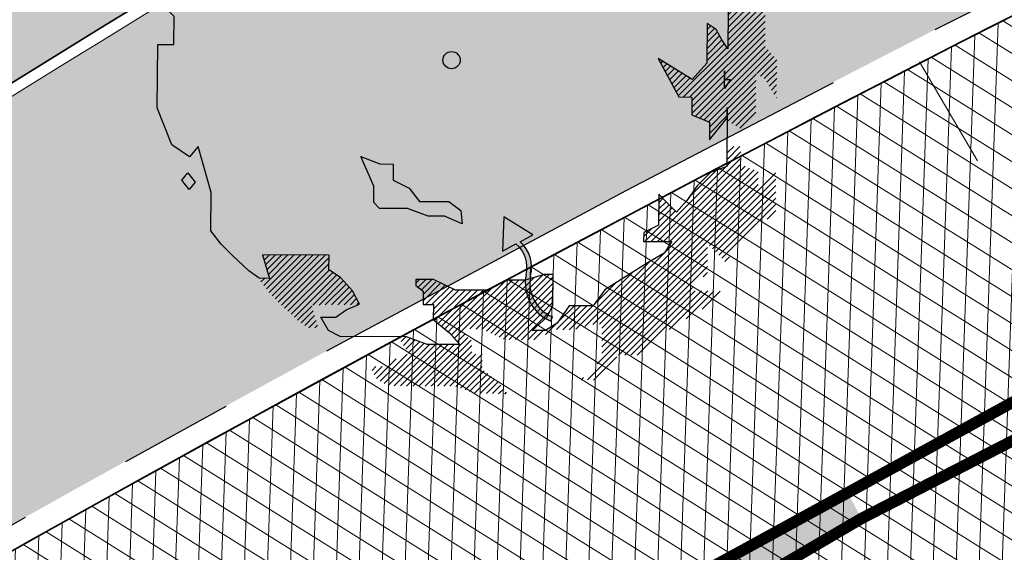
# Model space of a CAD drawing. Header units: metres. Extents: x 195696 to 514079, y 327475 to 328989.
# Tile 50 of 256: x 195920.91 to 195929.5, y 327624.41 to 327629.06. Entities that reach past the tile are written whole.
import ezdxf

# ---------------------------------------------------------------- set-up
doc = ezdxf.new("R2010")
doc.units = ezdxf.units.M
for name, pattern in [('VH-RIJWIELPADBAND', [20, 8, -2, 2, -2, 0, -2, 2, -2]), ('VH-TROTTOIRBAND_180-200', [20, 10, -2, 2, -2, 2, -2]), ('XX-CENTER', [8, 5, -1, 1, -1])]:
    doc.linetypes.add(name, pattern=pattern)
for name, color, linetype, lineweight in [('mk-nw-streep 0.10', 7, 'Continuous', 35), ('N-WE-GR-BOOM-S', 74, 'Continuous', 25), ('N-WE-GR-GRAS-A-250', 62, 'Continuous', 18), ('N-WE-GW-TALUD-G', 6, 'Continuous', 18), ('N-WE-RI-HWA_KOLK_INFILTRATIE-S-50', 150, 'Continuous', 25), ('N-WE-VH-GESLOTENVERHARDING-A-200', 252, 'Continuous', 18), ('N-WE-VH-KANTOPSLUITING_OPSLUITBAND_100X200-G', 5, 'Continuous', 13), ('N-WE-VH-KANTOPSLUITING_RIJWIELPADBAND_40 120_250-G', 1, 'VH-RIJWIELPADBAND', 35), ('N-WE-VH-KANTOPSLUITING_TROTTOIRBAND_180 200_250-G', 6, 'VH-TROTTOIRBAND_180-200', 25), ('N-WE-VH-KANTOPSLUITING_VOORKANTBAND-G', 2, 'Continuous', 35), ('N-WE-VH-KANTVERHARDING-G', 5, 'Continuous', 35), ('N-WE-VH-OPENVERHARDING_BETONSTRAATSTEEN_ROOD-A', 13, 'Continuous', 18), ('N-WE-VH-TEGEL-A', 252, 'Continuous', 18), ('X-XX-AL-T25', 7, 'Continuous', 25), ('X-XX-AL-VERWIJZING_DOORSNEDE-G', 7, 'XX-CENTER', 18)]:
    doc.layers.add(name, color=color, linetype=linetype, lineweight=lineweight)
doc.styles.add('NLCS-ISO-M250-T25', font='NLCS-ISO.ttf', dxfattribs={"height": 0.625})
pattern_1 = [(0, (0, 0), (0.5, 0.5), [0.125, -0.375]), (0, (0.275, 0.3), (0.5, 0.5), [0.125, -0.375]), (90, (0.05, 0.175), (-0.5, 0.5), [0.125, -0.375]), (90, (0.25, 0.35), (-0.5, 0.5), [0.125, -0.375]), (45, (0.1, 0.35), (0, 0.5000000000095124), [0.125, -0.582106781]), (135, (0.275, 0), (-0.5000000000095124, 0), [0.125, -0.582106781]), (26.56505119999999, (0.125, 0.15), (0.5000000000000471, 2.000322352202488e-10), [0.125, -0.9930339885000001]), (26.56505119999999, (0.35, 0.4), (0.5000000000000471, 2.000322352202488e-10), [0.125, -0.9930339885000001]), (63.43494882, (0.35, 0), (2.54993137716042e-11, 0.500000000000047), [0.125, -0.9930339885]), (63.43494882, (0.125, 0.225), (2.54993137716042e-11, 0.500000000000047), [0.125, -0.9930339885]), (63.43494882, (0.3, 0.1), (2.54993137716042e-11, 0.500000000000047), [0.125, -0.9930339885]), (116.5650512, (0, 0.275), (-2.000324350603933e-10, 0.500000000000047), [0.125, -0.9930339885]), (153.43494882, (0.1, 0.07500000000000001), (-0.500000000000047, 2.549949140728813e-11), [0.125, -0.9930339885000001])]

# ---------------------------------------------------------------- blocks, each defined once
blk = doc.blocks.new('Doorsteek water')
h = blk.add_hatch(color=151)
h.dxf.hatch_style = 1
edge = h.paths.add_edge_path()
edge.add_line((-0.02508034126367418, -0.2385575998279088), (0.01767479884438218, -0.2385575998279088))
edge.add_arc((0.2659420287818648, -0.1370488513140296), 0.2682175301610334, 138.617614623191, 202.2381260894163, ccw=False)
edge.add_arc((-0.2111007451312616, 0.2695475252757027), 0.3586553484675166, 320.2615132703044, 399.6419294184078)
edge.add_line((0.06508057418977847, 0.4983652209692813), (0.03427871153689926, 0.4728457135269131))
edge.add_arc((-0.2111007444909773, 0.2695475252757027), 0.3186553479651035, 320.35807061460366, 399.64192949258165, ccw=False)
edge.add_arc((0.2659420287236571, -0.1370488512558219), 0.3082175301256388, 138.7311442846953, 199.2287973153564)
h = blk.add_hatch(color=151)
h.dxf.hatch_style = 1
h.paths.add_polyline_path([(0, -0.4983652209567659), (0.1499999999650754, -0.2385575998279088), (-0.150000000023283, -0.2385575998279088)])
for p, q in [((-0.02508034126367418, -0.2385575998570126), (-0.150000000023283, -0.2385575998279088)), ((-0.150000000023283, -0.2385575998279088), (0, -0.4983652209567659)), ((0, -0.4983652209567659), (0.1499999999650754, -0.2385575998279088)), ((0.1499999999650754, -0.2385575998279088), (0.01767479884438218, -0.2385575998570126))]:
    blk.add_line(p, q)
blk.add_lwpolyline([(0.06508057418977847, 0.4983652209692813), (0.03427871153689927, 0.4728457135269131)])
for centre, radius, start, end in [((-0.2111007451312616, 0.2695475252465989), 0.318655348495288, 320.3580705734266, 39.64192942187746), ((-0.2111007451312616, 0.2695475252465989), 0.358655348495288, 320.3580705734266, 39.64192942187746), ((0.2659420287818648, -0.1370488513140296), 0.3082175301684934, 138.7311443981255, 199.2287973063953), ((0.2659420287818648, -0.1370488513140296), 0.2682175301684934, 138.7311443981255, 202.2381260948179)]:
    blk.add_arc(centre, radius, start, end)
blk = doc.blocks.new('SGR-BOOM_27')
for p, q in [((-0.7884707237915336, 4.875214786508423), (-0.3494760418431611, 5.103446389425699)), ((-0.3494760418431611, 5.103446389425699), (0.9108731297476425, 5.094011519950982)), ((0.9108731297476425, 5.094011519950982), (1.42280476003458, 4.755790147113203)), ((-1.381413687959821, 4.699593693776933), (-1.380072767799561, 4.879643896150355)), ((-1.380072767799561, 4.879643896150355), (-0.7884707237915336, 4.875214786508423)), ((-2.390203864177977, 4.527076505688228), (-2.10610133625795, 4.679289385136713)), ((-2.10610133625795, 4.679289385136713), (-2.108034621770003, 4.4220783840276)), ((-1.125553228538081, 4.517599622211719), (-1.381413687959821, 4.699593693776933)), ((1.42280476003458, 4.755790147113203), (1.164242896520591, 4.577658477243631)), ((1.883493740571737, 4.443665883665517), (1.627809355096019, 4.651357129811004)), ((1.627809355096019, 4.651357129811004), (1.859303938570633, 4.649619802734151)), ((1.859303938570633, 4.649619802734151), (2.090798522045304, 4.647881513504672)), ((2.090798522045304, 4.647881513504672), (2.089252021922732, 4.442120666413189)), ((-2.803863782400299, 4.24721546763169), (-2.390203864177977, 4.527076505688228)), ((-1.12728061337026, 4.286128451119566), (-1.125553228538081, 4.517599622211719)), ((1.164242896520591, 4.577658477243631), (1.265597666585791, 4.371110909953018)), ((-2.108034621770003, 4.4220783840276), (-1.74362537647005, 4.419347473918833)), ((-1.74362537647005, 4.419347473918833), (-1.641712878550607, 4.289976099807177)), ((1.265597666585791, 4.371110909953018), (1.16173713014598, 4.243271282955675)), ((2.089252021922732, 4.442120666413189), (1.883493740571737, 4.443665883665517)), ((-3.088333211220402, 4.043565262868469), (-2.803863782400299, 4.24721546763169)), ((-1.641712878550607, 4.289976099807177), (-1.12728061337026, 4.286128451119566)), ((1.16173713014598, 4.243271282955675), (1.26117368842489, 3.779512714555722)), ((2.784562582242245, 3.973907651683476), (2.555377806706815, 4.284293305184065)), ((2.555377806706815, 4.284293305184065), (2.680173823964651, 4.115278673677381)), ((-3.399106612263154, 3.76293257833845), (-3.088333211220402, 4.043565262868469)), ((0.2858664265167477, 4.069760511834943), (0.4659079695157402, 4.068422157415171)), ((0.413314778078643, 3.914470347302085), (0.2858664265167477, 4.069760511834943)), ((1.749296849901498, 3.698681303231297), (1.752184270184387, 4.0845189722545)), ((1.752184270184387, 4.0845189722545), (2.009390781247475, 4.082601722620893)), ((2.009390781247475, 4.082601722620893), (2.347290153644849, 3.977176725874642)), ((2.347290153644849, 3.977176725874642), (2.784562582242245, 3.973907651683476)), ((2.680173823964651, 4.115278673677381), (2.990526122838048, 3.998087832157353)), ((2.990526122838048, 3.998087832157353), (3.220870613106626, 3.842040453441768)), ((1.26117368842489, 3.779512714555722), (1.413765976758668, 3.546868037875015)), ((3.220870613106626, 3.842040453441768), (2.989376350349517, 3.843763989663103)), ((2.989376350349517, 3.843763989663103), (3.141968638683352, 3.611106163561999)), ((-3.632147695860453, 3.558896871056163), (-3.399106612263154, 3.76293257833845)), ((1.514146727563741, 3.211722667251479), (1.749296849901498, 3.698681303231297)), ((3.141968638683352, 3.611106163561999), (3.13966845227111, 3.302457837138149)), ((-3.891282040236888, 3.303602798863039), (-3.632147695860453, 3.558896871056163)), ((1.413765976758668, 3.546868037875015), (1.514146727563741, 3.211722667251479)), ((-3.661128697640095, 3.121815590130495), (-3.891282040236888, 3.303602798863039)), ((-0.9574327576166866, 2.921530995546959), (-0.9541540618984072, 3.35880470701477)), ((-0.9541540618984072, 3.35880470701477), (-0.7244016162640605, 3.125567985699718)), ((3.13966845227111, 3.302457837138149), (3.474034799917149, 3.299947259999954)), ((3.474034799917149, 3.299947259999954), (3.858136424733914, 3.065564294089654)), ((3.575389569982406, 3.093400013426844), (3.474034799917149, 3.299947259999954)), ((3.474034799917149, 3.299947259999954), (3.575389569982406, 3.093400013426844)), ((-3.403912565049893, 3.119898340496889), (-3.661128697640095, 3.121815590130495)), ((-3.276850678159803, 2.913172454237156), (-3.403912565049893, 3.119898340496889)), ((-0.7244016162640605, 3.125567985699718), (-0.2629541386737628, 2.916344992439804)), ((-1.087000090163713, 2.793884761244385), (-0.9574327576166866, 2.921530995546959)), ((3.858136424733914, 3.065564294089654), (4.215156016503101, 2.651332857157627)), ((-3.484541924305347, 2.657491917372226), (-3.276850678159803, 2.913172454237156)), ((-1.449030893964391, 2.539376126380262), (-1.087000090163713, 2.793884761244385)), ((-0.2629541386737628, 2.916344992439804), (-0.1623726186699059, 2.606903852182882)), ((-4.541256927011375, 2.382431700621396), (-4.359081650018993, 2.664029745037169)), ((-4.359081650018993, 2.664029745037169), (-4.129324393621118, 2.430792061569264)), ((-3.487429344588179, 2.271654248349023), (-3.484541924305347, 2.657491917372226)), ((-0.1623726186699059, 2.606903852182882), (0.06601421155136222, 2.189341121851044)), ((4.215156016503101, 2.651332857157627), (4.520541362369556, 2.211748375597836)), ((-4.129324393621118, 2.430792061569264), (-3.666335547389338, 2.427344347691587)), ((-3.666335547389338, 2.427344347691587), (-3.667480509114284, 2.273013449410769)), ((-1.297622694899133, 2.14809780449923), (-1.449030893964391, 2.539376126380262)), ((-4.749168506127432, 2.096749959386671), (-4.541256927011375, 2.382431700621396)), ((-3.667480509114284, 2.273013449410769), (-3.487429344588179, 2.271654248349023)), ((-1.090665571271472, 2.305180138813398), (-1.092231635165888, 2.095122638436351)), ((-0.3704458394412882, 2.299787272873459), (-1.090665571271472, 2.305180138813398)), ((0.06601421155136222, 2.189341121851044), (-0.3704458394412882, 2.299787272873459)), ((4.423801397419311, 2.350982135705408), (4.439251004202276, 2.366431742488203)), ((4.468427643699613, 2.286751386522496), (4.50685826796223, 2.32518104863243)), ((4.509579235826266, 2.21904502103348), (4.574451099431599, 2.283916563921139)), ((4.526271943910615, 2.126883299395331), (4.642053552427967, 2.24266715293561)), ((-4.880463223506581, 1.737604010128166), (-4.749168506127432, 2.096749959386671)), ((-1.068619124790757, 1.811992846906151), (-1.297622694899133, 2.14809780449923)), ((-1.092231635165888, 2.095122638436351), (-1.068619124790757, 1.811992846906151)), ((4.520541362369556, 2.211748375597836), (4.618979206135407, 1.615088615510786)), ((4.542959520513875, 2.034720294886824), (4.709523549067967, 2.201279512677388)), ((4.559662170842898, 1.942564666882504), (4.759899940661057, 2.142807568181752)), ((4.57635455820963, 1.850401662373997), (4.810295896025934, 2.084343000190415)), ((4.593042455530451, 1.758239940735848), (4.860682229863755, 2.025878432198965)), ((4.609734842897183, 1.666069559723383), (4.911073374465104, 1.967406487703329)), ((4.618612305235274, 1.566092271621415), (4.961464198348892, 1.908941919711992)), ((-4.985664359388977, 1.429728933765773), (-4.880463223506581, 1.737604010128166)), ((-0.968047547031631, 1.502566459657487), (-1.068619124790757, 1.811992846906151)), ((2.948601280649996, 1.833366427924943), (3.358997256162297, 1.675973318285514)), ((3.077224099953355, 1.832421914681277), (2.948601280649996, 1.833366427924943)), ((3.177986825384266, 1.548719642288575), (3.077224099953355, 1.832421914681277)), ((4.616145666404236, 1.237057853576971), (5.107308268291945, 1.728223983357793)), ((4.616967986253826, 1.34673813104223), (5.062241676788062, 1.792012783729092)), ((4.617785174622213, 1.45641231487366), (5.011850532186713, 1.850477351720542)), ((3.382599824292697, 1.392837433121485), (3.177986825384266, 1.548719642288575)), ((3.358997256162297, 1.675973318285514), (3.563238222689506, 1.46864769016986)), ((4.618979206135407, 1.615088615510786), (4.615128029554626, 1.100672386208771)), ((4.615328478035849, 1.127383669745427), (5.151929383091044, 1.663993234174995)), ((4.65356346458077, 1.056768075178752), (5.196555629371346, 1.599763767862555)), ((-5.091247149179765, 1.070402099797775), (-4.985664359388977, 1.429728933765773)), ((3.563238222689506, 1.46864769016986), (3.380691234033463, 1.135639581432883)), ((3.380691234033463, 1.135639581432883), (3.382599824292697, 1.392837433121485)), ((4.704380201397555, 0.9987303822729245), (5.241181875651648, 1.535533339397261)), ((4.755197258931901, 0.9406939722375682), (5.285808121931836, 1.471302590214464)), ((4.806018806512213, 0.8826553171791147), (5.330424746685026, 1.407066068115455)), ((4.817729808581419, 0.6766548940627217), (5.388151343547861, 1.247078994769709)), ((4.818551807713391, 0.7863412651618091), (5.372726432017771, 1.340510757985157)), ((-4.963980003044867, 0.8893743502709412), (-5.091247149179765, 1.070402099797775)), ((4.615128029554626, 1.100672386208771), (4.819163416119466, 0.8676412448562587)), ((4.816085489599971, 0.4572994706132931), (5.41897711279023, 1.060194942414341)), ((4.816912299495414, 0.566988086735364), (5.403561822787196, 1.153634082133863)), ((-4.836331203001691, 0.7598095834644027), (-4.963980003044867, 0.8893743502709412)), ((4.819163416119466, 0.8676412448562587), (4.814152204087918, 0.1988745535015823)), ((4.814441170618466, 0.2379536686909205), (5.449812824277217, 0.8733179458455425)), ((4.815267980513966, 0.3476326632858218), (5.43439753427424, 0.9667631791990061)), ((-4.83998674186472, 0.2711136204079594), (-4.836331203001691, 0.7598095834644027)), ((4.041143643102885, -0.6442030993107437), (5.465223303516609, 0.7798791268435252)), ((4.149197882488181, -0.6450106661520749), (5.469368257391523, 0.6751722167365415)), ((4.189987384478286, -0.7130682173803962), (5.46855587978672, 0.5654980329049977)), ((4.457318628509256, 0.6388310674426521), (4.452146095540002, -0.05564017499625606)), ((4.45571856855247, 0.4234980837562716), (4.58473266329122, 0.5525173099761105)), ((4.456530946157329, 0.5331722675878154), (4.51983674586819, 0.5964780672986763)), ((4.610899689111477, 0.5347922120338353), (4.457318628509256, 0.6388310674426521)), ((4.712425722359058, 0.3539726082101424), (4.610899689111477, 0.5347922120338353)), ((4.188337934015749, -0.9324361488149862), (5.466911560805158, 0.346142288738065)), ((4.189160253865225, -0.8227472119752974), (5.467728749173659, 0.4558164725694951)), ((4.453261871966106, 0.09447841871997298), (4.712557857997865, 0.3537792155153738)), ((4.454083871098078, 0.2041574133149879), (4.673402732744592, 0.4234785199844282)), ((4.454901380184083, 0.3138238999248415), (4.634262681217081, 0.4931903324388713)), ((4.814152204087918, 0.1988745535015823), (4.712425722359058, 0.3539726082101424)), ((-5.131199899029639, -0.8328113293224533), (-5.122943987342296, 0.2732229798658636)), ((-5.122943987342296, 0.2732229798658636), (-4.83998674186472, 0.2711136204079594)), ((3.949962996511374, -0.6265270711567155), (4.798785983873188, 0.2222959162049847)), ((4.249524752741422, -0.9800989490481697), (5.466280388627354, 0.2366566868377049)), ((4.3258917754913, -1.012583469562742), (5.517101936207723, 0.1786193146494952)), ((4.452444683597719, -0.01519576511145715), (4.755671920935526, 0.2880388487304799)), ((3.603885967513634, 0.02787403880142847), (3.958991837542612, -0.6435889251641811)), ((4.192801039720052, -0.3366644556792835), (3.603885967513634, 0.02787403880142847)), ((3.611074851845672, 0.01428170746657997), (3.616717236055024, 0.01992184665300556)), ((4.402259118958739, -1.04507568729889), (5.567909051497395, 0.1205742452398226)), ((5.321953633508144, -0.2342333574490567), (5.61872578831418, 0.06253911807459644)), ((5.386844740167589, -0.2782011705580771), (5.669542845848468, 0.00450174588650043)), ((3.648727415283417, -0.05692240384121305), (3.683957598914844, -0.02169222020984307)), ((3.686384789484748, -0.1281194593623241), (3.751193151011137, -0.06331622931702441)), ((3.72404248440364, -0.1993210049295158), (3.818428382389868, -0.1049302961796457)), ((3.761690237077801, -0.2705254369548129), (3.885663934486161, -0.1465543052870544)), ((4.452146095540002, -0.05564017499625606), (4.192801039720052, -0.3366644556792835)), ((5.45174097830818, -0.3221619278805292), (5.669322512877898, -0.1045730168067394)), ((3.799347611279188, -0.3417199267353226), (3.952903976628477, -0.1881683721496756)), ((3.837000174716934, -0.4129240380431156), (4.020139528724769, -0.2297846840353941)), ((3.874657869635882, -0.4841259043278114), (4.087374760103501, -0.2714061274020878)), ((3.912310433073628, -0.5553226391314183), (4.154610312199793, -0.3130227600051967)), ((4.478626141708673, -1.077560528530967), (5.308123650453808, -0.2480678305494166)), ((4.757531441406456, -0.4952249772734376), (4.758681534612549, -0.3408927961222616)), ((4.861568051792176, -0.3416660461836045), (4.757531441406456, -0.4952249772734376)), ((4.759831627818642, -0.186563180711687), (4.758681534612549, -0.3408927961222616)), ((4.758681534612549, -0.3408927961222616), (4.759831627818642, -0.186563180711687)), ((4.758681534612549, -0.3408927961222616), (4.861568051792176, -0.3416660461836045)), ((5.494903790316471, -0.3878532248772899), (5.668495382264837, -0.2142593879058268)), ((5.534044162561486, -0.4575672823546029), (5.667678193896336, -0.3239261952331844)), ((4.805436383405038, -0.9684639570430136), (5.306484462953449, -0.4674161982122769)), ((4.806253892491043, -0.8587923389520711), (5.307301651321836, -0.3577420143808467)), ((5.574187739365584, -0.5262807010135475), (5.666856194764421, -0.4336148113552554)), ((3.958991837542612, -0.6435889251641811), (4.190501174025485, -0.6453140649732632)), ((4.190501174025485, -0.6453140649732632), (4.188171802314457, -0.9539880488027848)), ((4.820499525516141, -1.062247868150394), (5.305662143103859, -0.5770900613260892)), ((5.617296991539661, -0.5920210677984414), (5.666038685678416, -0.543281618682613)), ((5.660420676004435, -0.6577540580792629), (5.665211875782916, -0.652960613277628)), ((-4.878804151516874, -1.477755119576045), (-5.131199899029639, -0.8328113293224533)), ((4.806469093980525, -0.8299973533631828), (4.798756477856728, -1.858847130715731)), ((4.805113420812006, -1.010031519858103), (4.806469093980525, -0.8299973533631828)), ((4.887739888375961, -1.103871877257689), (5.304844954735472, -0.686764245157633)), ((4.954970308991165, -1.145493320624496), (5.304027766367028, -0.7964432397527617)), ((4.188171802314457, -0.9539880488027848), (4.495876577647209, -1.084898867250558)), ((4.493571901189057, -1.393553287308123), (4.805113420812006, -1.010031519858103)), ((4.494423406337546, -1.279479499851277), (4.805426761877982, -0.9684713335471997)), ((4.495240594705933, -1.169805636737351), (4.806253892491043, -0.8587923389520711)), ((5.022205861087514, -1.187114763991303), (5.303210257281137, -0.9061100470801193)), ((4.495876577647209, -1.084898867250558), (4.493571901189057, -1.393553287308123)), ((-4.571691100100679, -1.6858479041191), (-4.878804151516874, -1.477755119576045)), ((-4.416006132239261, -1.5069564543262), (-4.571691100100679, -1.6858479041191)), ((-4.19050640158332, -2.310330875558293), (-4.416006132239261, -1.5069564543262)), ((4.802764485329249, -1.733119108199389), (5.026874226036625, -1.509011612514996)), ((4.806351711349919, -1.620680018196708), (4.918825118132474, -1.508206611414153)), ((4.809938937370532, -1.508233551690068), (4.810775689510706, -1.507399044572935)), ((-1.355897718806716, -2.202925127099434), (-1.583506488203, -1.682481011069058)), ((-1.583506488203, -1.682481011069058), (-1.250079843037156, -1.813597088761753)), ((3.587653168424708, -3.165946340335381), (5.039930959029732, -1.713668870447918)), ((4.799177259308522, -1.845565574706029), (5.040752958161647, -1.603989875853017)), ((-1.250079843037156, -1.813597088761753), (-1.01860001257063, -1.815336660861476)), ((-1.01860001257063, -1.815336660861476), (-1.020718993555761, -2.098264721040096)), ((2.465136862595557, -4.615023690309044), (5.195753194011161, -1.884407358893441)), ((3.479608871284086, -3.165131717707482), (4.778799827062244, -1.865945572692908)), ((3.695697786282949, -3.166753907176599), (5.043018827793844, -1.819432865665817)), ((3.803747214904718, -3.167558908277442), (5.119381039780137, -1.851924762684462)), ((4.798756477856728, -1.858847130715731), (4.515050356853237, -1.959612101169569)), ((-4.70336779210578, -2.096436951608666), (-4.599522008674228, -1.968597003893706)), ((-4.599522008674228, -1.968597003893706), (-4.472093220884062, -2.128170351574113)), ((2.579274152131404, -4.609745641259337), (5.272115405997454, -1.916906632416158)), ((2.618776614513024, -5.005660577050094), (5.655375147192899, -1.96906685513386)), ((2.621242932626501, -4.676630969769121), (5.346833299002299, -1.951038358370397)), ((4.133028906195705, -2.402857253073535), (4.60999430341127, -1.925891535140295)), ((4.515050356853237, -1.959612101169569), (4.281804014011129, -2.193656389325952)), ((-4.575953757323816, -2.256010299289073), (-4.70336779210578, -2.096436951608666)), ((-4.472093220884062, -2.128170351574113), (-4.575953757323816, -2.256010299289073)), ((-1.358011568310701, -2.485882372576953), (-1.355897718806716, -2.202925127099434)), ((-1.020718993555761, -2.098264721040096), (-0.7387601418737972, -2.233278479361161)), ((2.619593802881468, -4.895986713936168), (5.345184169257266, -2.170398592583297)), ((2.620415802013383, -4.786312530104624), (5.346011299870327, -2.060712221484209)), ((4.281804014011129, -2.193656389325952), (4.099834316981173, -2.449536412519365)), ((4.494442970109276, -3.238853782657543), (5.654553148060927, -2.07874103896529)), ((4.54846014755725, -3.293690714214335), (5.653730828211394, -2.188422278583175)), ((-4.195507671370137, -2.979097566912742), (-4.19050640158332, -2.310330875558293)), ((-0.7387601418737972, -2.233278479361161), (-0.5604459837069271, -2.466116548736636)), ((3.611882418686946, -2.34299916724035), (3.607844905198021, -2.8831603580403)), ((3.611603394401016, -2.380008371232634), (3.630106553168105, -2.361504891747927)), ((3.739521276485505, -2.472556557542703), (3.611882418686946, -2.34299916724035)), ((4.602477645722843, -3.348527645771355), (5.652908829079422, -2.298094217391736)), ((-1.255888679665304, -2.58953476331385), (-1.358011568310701, -2.485882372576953)), ((-0.5604459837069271, -2.466116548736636), (-0.04600890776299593, -2.469965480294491)), ((-0.04600890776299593, -2.469965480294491), (0.1585992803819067, -2.62583903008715)), ((3.609146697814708, -2.709030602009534), (3.79216834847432, -2.526008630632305)), ((3.609963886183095, -2.599356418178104), (3.73814636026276, -2.471171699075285)), ((3.610786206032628, -2.48968223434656), (3.684124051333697, -2.416342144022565)), ((3.918231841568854, -2.653958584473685), (3.739521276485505, -2.472556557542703)), ((4.099834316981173, -2.449536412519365), (3.918231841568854, -2.653958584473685)), ((4.656499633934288, -3.403357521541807), (5.65208682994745, -2.407775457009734)), ((4.710521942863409, -3.458194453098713), (5.651264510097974, -2.517449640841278)), ((-0.7671779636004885, -2.593190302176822), (-1.255888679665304, -2.58953476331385)), ((-0.4080445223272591, -2.724499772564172), (-0.7671779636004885, -2.593190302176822)), ((-0.1251068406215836, -2.726608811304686), (-0.4080445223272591, -2.724499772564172)), ((0.1825934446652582, -2.857531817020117), (-0.1251068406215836, -2.726608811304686)), ((0.1585992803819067, -2.62583903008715), (0.1825934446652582, -2.857531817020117)), ((3.371559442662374, -3.164326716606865), (3.900212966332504, -2.63566806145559)), ((3.608324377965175, -2.818704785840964), (3.846195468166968, -2.580838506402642)), ((5.5026946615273, -2.774873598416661), (5.650442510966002, -2.627130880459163)), ((3.607844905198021, -2.8831603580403), (3.349669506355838, -3.009835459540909)), ((-4.017198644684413, -3.211947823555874), (-4.195507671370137, -2.979097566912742)), ((3.349669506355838, -3.009835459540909), (3.348504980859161, -3.164152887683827)), ((3.349150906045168, -3.077880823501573), (3.48223683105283, -2.944792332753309)), ((-3.812952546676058, -3.41925966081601), (-4.017198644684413, -3.211947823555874)), ((3.348504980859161, -3.164152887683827), (3.837215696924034, -3.167808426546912)), ((3.837215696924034, -3.167808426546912), (3.707075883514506, -3.372624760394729)), ((-3.531947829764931, -3.678582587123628), (-3.812952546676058, -3.41925966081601)), ((-2.136579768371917, -3.40608073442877), (-3.298344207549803, -3.397384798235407)), ((-3.298344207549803, -3.397384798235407), (-3.172814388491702, -3.809884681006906)), ((-3.294992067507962, -3.408417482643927), (-3.284064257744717, -3.397494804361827)), ((-3.275431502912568, -3.933139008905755), (-2.743827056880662, -3.401534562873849)), ((-3.269593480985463, -3.491878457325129), (-3.176014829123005, -3.398302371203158)), ((-3.244189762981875, -3.575336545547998), (-3.067970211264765, -3.399107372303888)), ((-3.228221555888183, -3.994783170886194), (-2.63578757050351, -3.402349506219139)), ((-3.218795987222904, -3.658794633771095), (-2.959925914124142, -3.399921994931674)), ((-3.19340221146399, -3.742253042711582), (-2.851876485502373, -3.400729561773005)), ((-3.181011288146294, -4.056432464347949), (-2.527738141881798, -3.403156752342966)), ((-3.129127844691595, -4.113400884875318), (-2.41968871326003, -3.403964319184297)), ((-3.075110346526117, -4.168237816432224), (-2.311639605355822, -3.404769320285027)), ((-3.021088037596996, -4.223074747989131), (-2.203599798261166, -3.405584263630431)), ((-2.13850792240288, -3.663284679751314), (-2.136579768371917, -3.40608073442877)), ((2.5382691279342, -5.30387435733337), (4.461556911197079, -3.380596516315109)), ((2.617959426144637, -5.115334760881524), (4.462374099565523, -3.270915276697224)), ((3.707075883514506, -3.372624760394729), (3.397070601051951, -3.550363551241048)), ((-2.967070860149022, -4.277912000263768), (-2.136893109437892, -3.44773168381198)), ((-2.910699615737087, -4.330397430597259), (-2.137715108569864, -3.557405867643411)), ((2.320736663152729, -4.650569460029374), (3.453021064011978, -3.518285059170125)), ((2.367648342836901, -5.583362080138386), (4.460734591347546, -3.490270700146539)), ((3.397070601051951, -3.550363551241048), (2.673395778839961, -4.007969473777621)), ((2.909739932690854, -5.150122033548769), (4.45991259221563, -3.599952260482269)), ((4.764539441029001, -3.513029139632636), (4.84392120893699, -3.433647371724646)), ((-3.352855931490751, -3.808531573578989), (-3.531947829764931, -3.678582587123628)), ((-2.854088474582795, -4.382640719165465), (-2.136202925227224, -3.664752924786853)), ((-2.797482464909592, -4.43488432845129), (-2.069647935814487, -3.707052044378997)), ((-2.740871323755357, -4.487127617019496), (-2.003087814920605, -3.749344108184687)), ((-1.933694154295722, -3.793441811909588), (-2.13850792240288, -3.663284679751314)), ((0.6092558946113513, -4.729226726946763), (1.586760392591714, -3.751722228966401)), ((0.6830196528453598, -4.764319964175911), (1.703853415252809, -3.743481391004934)), ((1.616465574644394, -3.742820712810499), (1.281301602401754, -3.843216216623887)), ((1.770785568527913, -3.743985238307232), (1.616465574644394, -3.742820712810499)), ((1.766743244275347, -4.284124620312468), (1.770785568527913, -3.743985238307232)), ((2.165345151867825, -4.697109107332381), (3.165918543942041, -3.696528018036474)), ((4.386070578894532, -3.782648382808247), (4.459085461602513, -3.70963125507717)), ((-3.172814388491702, -3.809884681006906), (-3.352855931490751, -3.808531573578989)), ((-3.3226417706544, -3.871494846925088), (-3.260383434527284, -3.809236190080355)), ((-2.421166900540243, -4.276284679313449), (-1.936532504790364, -3.791648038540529)), ((-2.311076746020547, -4.275048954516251), (-1.885045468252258, -3.849017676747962)), ((-2.200991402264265, -4.273815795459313), (-1.834223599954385, -3.90704799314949)), ((-1.729658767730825, -4.026472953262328), (-1.933694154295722, -3.793441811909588)), ((-0.6220927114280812, -3.828968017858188), (-0.6228560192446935, -3.931854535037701)), ((-0.6228560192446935, -3.931854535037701), (-0.4950163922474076, -4.035714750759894)), ((-0.622572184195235, -3.892797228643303), (-0.5592176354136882, -3.829445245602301)), ((-0.3134283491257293, -3.831285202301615), (-0.6220927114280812, -3.828968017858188)), ((-0.5841954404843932, -3.963277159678), (-0.4511733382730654, -3.830257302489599)), ((-0.5241295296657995, -4.012065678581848), (-0.3494564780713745, -3.837394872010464)), ((-0.4962643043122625, -4.201914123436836), (-0.196198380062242, -3.901845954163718)), ((-0.4954423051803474, -4.092235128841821), (-0.2728248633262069, -3.869618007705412)), ((-0.4530280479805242, -4.267532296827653), (-0.1195670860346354, -3.934068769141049)), ((0.07104979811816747, -4.014231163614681), (-0.3134283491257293, -3.831285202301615)), ((-0.003981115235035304, -4.798182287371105), (0.9346668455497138, -3.859534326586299)), ((0.04640489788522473, -4.856652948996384), (1.061488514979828, -3.841569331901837)), ((0.3184638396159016, -4.693446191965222), (1.169533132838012, -3.84238170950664)), ((0.4265033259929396, -4.694260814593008), (1.277577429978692, -3.843189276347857)), ((0.5345431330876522, -4.695080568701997), (1.431349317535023, -3.79826925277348)), ((0.9726423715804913, -3.840899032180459), (0.6112087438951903, -4.018251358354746)), ((0.7567786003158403, -4.799410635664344), (1.770467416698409, -3.785724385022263)), ((0.8305420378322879, -4.834501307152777), (1.769650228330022, -3.895398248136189)), ((1.281301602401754, -3.843216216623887), (0.9726423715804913, -3.840899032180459)), ((2.469169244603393, -4.284430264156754), (2.869841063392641, -3.883756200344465)), ((-2.090906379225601, -4.272587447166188), (-1.783411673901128, -3.965090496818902)), ((-1.980811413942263, -4.271346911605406), (-1.732590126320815, -4.023127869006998)), ((-1.870726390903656, -4.27011856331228), (-1.69343981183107, -4.092834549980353)), ((-1.602778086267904, -4.258946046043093), (-1.729658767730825, -4.026472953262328)), ((-0.4950163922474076, -4.035714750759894), (-0.4967537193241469, -4.267201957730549)), ((-0.3449834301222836, -4.268344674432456), (-0.04294060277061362, -3.966299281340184)), ((-0.3181361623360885, -4.459208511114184), (0.1264229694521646, -4.014644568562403)), ((-0.3173093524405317, -4.349529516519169), (0.03369582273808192, -3.998519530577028)), ((-0.2952580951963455, -4.545184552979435), (0.2344772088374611, -4.015452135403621)), ((-0.2357986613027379, -4.594579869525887), (0.3425263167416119, -4.016259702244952)), ((-0.1763443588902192, -4.643975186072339), (0.4505757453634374, -4.017059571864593)), ((-0.1168804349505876, -4.693370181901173), (0.5586251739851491, -4.017864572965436)), ((-0.05742100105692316, -4.742765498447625), (0.7209364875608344, -3.964415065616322)), ((0.6112087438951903, -4.018251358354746), (0.07104979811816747, -4.014231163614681)), ((0.9043009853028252, -4.869599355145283), (1.768827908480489, -4.005072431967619)), ((1.004114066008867, -4.878640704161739), (1.768005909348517, -4.114746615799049)), ((2.673395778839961, -4.007969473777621), (2.465513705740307, -4.289373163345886)), ((3.01777973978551, -5.150934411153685), (4.199921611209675, -3.968795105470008)), ((3.125828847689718, -5.151741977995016), (4.249240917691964, -4.028335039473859)), ((3.233868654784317, -5.15255692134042), (4.357280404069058, -4.029142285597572)), ((3.793989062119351, -4.701288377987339), (4.465325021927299, -4.029957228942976)), ((4.090080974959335, -4.514053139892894), (4.573374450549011, -4.030762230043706)), ((4.367068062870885, -4.345920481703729), (4.681428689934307, -4.031562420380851)), ((-1.835040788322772, -4.360073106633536), (-1.602778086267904, -4.258946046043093)), ((-1.760636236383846, -4.268882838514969), (-1.655004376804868, -4.163250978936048)), ((-1.650546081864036, -4.267649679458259), (-1.616568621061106, -4.233674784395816)), ((-0.4967537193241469, -4.267201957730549), (-0.3167025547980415, -4.268552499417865)), ((-0.3167025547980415, -4.268552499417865), (-0.318635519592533, -4.525756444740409)), ((1.112163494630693, -4.879448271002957), (1.767183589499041, -4.224425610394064)), ((1.662320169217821, -4.489134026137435), (1.766743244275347, -4.284124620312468)), ((1.831120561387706, -4.704765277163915), (2.248142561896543, -4.28774584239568)), ((2.049680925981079, -4.286250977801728), (1.841593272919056, -4.593373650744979)), ((1.858271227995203, -4.568757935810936), (2.14009826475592, -4.286933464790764)), ((1.939169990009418, -4.705570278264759), (2.356182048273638, -4.288553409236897)), ((2.047224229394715, -4.70637046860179), (2.464226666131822, -4.289368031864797)), ((2.465513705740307, -4.289373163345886), (2.049680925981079, -4.286250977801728)), ((-2.684255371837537, -4.539370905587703), (-2.437727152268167, -4.292842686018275)), ((-2.621546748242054, -4.585518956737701), (-2.412333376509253, -4.37630109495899)), ((-2.558466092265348, -4.631292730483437), (-2.386939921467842, -4.459761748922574)), ((-2.016061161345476, -4.487340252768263), (-1.835040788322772, -4.360073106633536)), ((1.220207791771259, -4.880255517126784), (1.715251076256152, -4.385212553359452)), ((-2.490751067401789, -4.672432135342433), (-2.361541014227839, -4.543227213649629)), ((-2.382706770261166, -4.673239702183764), (-2.336152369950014, -4.626685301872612)), ((-2.277554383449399, -4.485375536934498), (-2.016061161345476, -4.487340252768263)), ((-2.146401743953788, -4.717875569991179), (-2.277554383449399, -4.485375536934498)), ((-0.318635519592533, -4.525756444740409), (-0.03742041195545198, -4.759374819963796)), ((1.403361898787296, -4.718695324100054), (1.662320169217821, -4.489134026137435)), ((1.841593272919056, -4.593373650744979), (1.634876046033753, -4.720447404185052)), ((1.636446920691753, -4.790582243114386), (1.820990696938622, -4.606043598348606)), ((-1.94139201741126, -4.822301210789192), (-2.146401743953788, -4.717875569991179)), ((-0.03742041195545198, -4.759374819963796), (0.1410797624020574, -4.966493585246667)), ((0.0967960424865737, -4.915118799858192), (0.2282033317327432, -4.783714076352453)), ((1.328252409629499, -4.881067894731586), (1.489961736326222, -4.719358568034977)), ((1.634876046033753, -4.720447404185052), (1.403361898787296, -4.718695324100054)), ((1.436297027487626, -4.88188283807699), (1.598001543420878, -4.720178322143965)), ((-0.7839293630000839, -4.830948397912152), (-1.94139201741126, -4.822301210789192)), ((-1.175254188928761, -5.642887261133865), (-0.475925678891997, -4.943561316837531)), ((-1.103139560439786, -5.679627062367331), (-0.3860567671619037, -4.962549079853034)), ((-1.001427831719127, -5.686772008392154), (-0.2780124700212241, -4.963361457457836)), ((-0.9220460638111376, -4.845404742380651), (-0.9066795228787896, -4.83003820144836)), ((-0.8933784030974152, -5.687586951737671), (-0.1699678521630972, -4.964169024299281)), ((-0.8806398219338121, -4.912855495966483), (-0.798625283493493, -4.830845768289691)), ((-0.8392387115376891, -4.980308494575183), (-0.7150642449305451, -4.856129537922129)), ((-0.7978376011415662, -5.047766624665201), (-0.6353498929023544, -4.885276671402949)), ((-0.7853337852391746, -5.688394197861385), (-0.06192323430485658, -4.964983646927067)), ((-0.4247859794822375, -4.962257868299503), (-0.7839293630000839, -4.830948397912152)), ((-0.7564313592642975, -5.115210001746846), (-0.5556403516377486, -4.914421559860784)), ((-0.6772846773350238, -5.689199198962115), (0.04612587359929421, -4.965788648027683)), ((-0.5692400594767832, -5.690006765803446), (0.2816236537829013, -4.839143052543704)), ((-0.4611906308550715, -5.690814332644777), (0.341689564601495, -4.887931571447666)), ((0.1410797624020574, -4.966493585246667), (-0.4247859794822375, -4.962257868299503)), ((-1.247368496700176, -5.606147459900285), (-0.7733148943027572, -5.132093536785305)), ((-0.3531412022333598, -5.691621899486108), (0.355323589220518, -4.983156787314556)), ((-0.2450920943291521, -5.692426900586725), (0.3545015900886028, -5.092828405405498)), ((-0.1370474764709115, -5.693234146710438), (0.4246585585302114, -5.131535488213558)), ((-0.02900317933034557, -5.694049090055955), (0.5327076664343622, -5.132340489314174)), ((-1.308526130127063, -5.558450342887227), (-0.966153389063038, -5.216082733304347)), ((0.07590449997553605, -5.698000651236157), (0.5334469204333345, -5.240448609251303)), ((2.475687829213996, -5.584167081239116), (2.881395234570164, -5.178461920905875)), ((-1.426318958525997, -5.349682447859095), (-1.425839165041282, -5.349200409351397)), ((-1.387051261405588, -5.41927174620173), (-1.317784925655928, -5.350000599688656)), ((-1.347788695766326, -5.488861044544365), (-1.209730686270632, -5.350800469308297)), ((0.1556092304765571, -5.727145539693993), (0.5326345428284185, -5.350122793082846)), ((0.2353235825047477, -5.756285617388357), (0.5704141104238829, -5.421195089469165)), ((0.3150382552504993, -5.785425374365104), (0.6298735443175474, -5.470590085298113)), ((0.3985992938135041, -5.810723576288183), (0.6893278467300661, -5.519992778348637)), ((0.5039765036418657, -5.814198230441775), (0.7487917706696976, -5.569380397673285)), ((0.6093588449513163, -5.817675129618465), (0.8082512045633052, -5.618775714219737)), ((2.259598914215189, -5.582554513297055), (2.301073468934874, -5.541077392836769)), ((0.7147360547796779, -5.821149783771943), (0.8594495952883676, -5.676433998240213)), ((0.8201183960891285, -5.824627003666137), (0.9098455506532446, -5.734899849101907)), ((0.9254907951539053, -5.828103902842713), (0.9602366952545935, -5.793363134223))]:
    blk.add_line(p, q)
blk.add_circle((0, 0), 0.15)

msp = doc.modelspace()

# ---------------------------------------------------------------- hatches: boundary and pattern name
at = {"layer": 'mk-nw-streep 0.10', "lineweight": 0}
h = msp.add_hatch(color=256, dxfattribs=at)
h.dxf.hatch_style = 1
h.paths.add_polyline_path([(195916.4793512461, 327616.2724198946, -0.06861879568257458), (195928.2516248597, 327624.7068488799), (195928.1168093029, 327624.962879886, 0.02233221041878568), (195909.082262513, 327613.8274483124, -0.08539049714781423), (195909.3941052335, 327613.9606241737), (195910.5171844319, 327614.2274355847, -0.7123933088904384), (195911.5309395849, 327612.6320111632), (195910.8206145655, 327611.7389840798, -0.06938002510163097), (195910.6204826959, 327611.5486462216, 0.04010528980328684)])
at = {"layer": 'N-WE-GR-GRAS-A-250', "lineweight": 0}
h = msp.add_hatch(dxfattribs=at)
h.set_pattern_fill('AGR-GRAS_02-SO', color=256, scale=0.05, pattern_type=2)
h.set_pattern_definition(pattern_1)
edge = h.paths.add_edge_path(flags=17)
edge.add_arc((195894.559118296, 327628.0008672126), 2.00000000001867, 141.4672806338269, 205.6254233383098)
edge.add_line((195892.7558368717, 327627.1358954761), (195893.6442734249, 327625.2836949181))
edge.add_line((195893.6442734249, 327625.2836949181), (195903.1995377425, 327629.2377206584))
edge.add_line((195903.1995377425, 327629.2377206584), (195901.9728150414, 327631.3262218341))
edge.add_line((195901.9728150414, 327631.3262218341), (195892.9946132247, 327629.2467901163))
edge = h.paths.add_edge_path()
edge.add_arc((195894.559118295, 327628.0008672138), 1.999999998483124, 114.1582394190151, 205.6254233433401)
edge.add_line((195892.7558368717, 327627.1358954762), (195893.6442734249, 327625.283694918))
edge.add_line((195893.6442734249, 327625.283694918), (195888.7015997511, 327623.1984623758))
edge.add_line((195888.7015997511, 327623.1984623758), (195889.2842258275, 327621.9323330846))
edge.add_line((195889.2842258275, 327621.9323330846), (195891.6600081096, 327616.7851886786))
edge.add_arc((195897.7335764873, 327603.552450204), 14.56000001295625, 109.5185303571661, 114.65419813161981, ccw=False)
edge.add_arc((195898.4012773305, 327603.225723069), 15.10000000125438, 98.33438612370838, 111.4926544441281, ccw=False)
edge.add_line((195896.2125317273, 327618.1662515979), (195896.9700282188, 327618.3502061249))
edge.add_arc((195895.0962950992, 327626.0659513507), 7.940000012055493, 283.6497829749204, 306.4932178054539)
edge.add_line((195899.8184324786, 327619.6827688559), (195901.0766474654, 327620.613568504))
edge.add_arc((196065.2309153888, 327394.0238279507), 279.802670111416, 123.9376761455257, 125.92167150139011, ccw=False)
edge.add_arc((196052.4705127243, 327415.9658439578), 254.4799999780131, 116.04817992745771, 124.3121944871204, ccw=False)
edge.add_arc((196065.230915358, 327394.0238282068), 279.8026698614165, 114.4387036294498, 116.42269830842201, ccw=False)
edge.add_line((195949.4710925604, 327648.7574095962), (195977.2456928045, 327661.0463759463))
edge.add_line((195977.2456928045, 327661.0463759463), (195976.1714002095, 327663.921825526))
edge.add_line((195976.1714002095, 327663.921825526), (195975.1513113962, 327666.3509349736))
edge.add_line((195975.1513113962, 327666.3509349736), (195928.3581608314, 327645.3531347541))
edge.add_line((195928.3581608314, 327645.3531347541), (195893.7406020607, 327629.8257045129))
h = msp.add_hatch(dxfattribs=at)
h.set_pattern_fill('AGR-GRAS_02-SO', color=256, scale=0.05, pattern_type=2)
h.set_pattern_definition(pattern_1)
edge = h.paths.add_edge_path()
edge.add_arc((196043.198166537, 327406.4101503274), 250.2000000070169, 119.0445295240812, 125.0100958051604)
edge.add_arc((196048.5765314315, 327398.7319291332), 259.5745341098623, 125.0100958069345, 125.4128280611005)
edge.add_line((195898.1625222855, 327610.2846757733), (195897.9779617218, 327610.5432479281))
edge.add_arc((195896.3602316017, 327616.1046272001), 5.791890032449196, 232.0050728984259, 286.2190000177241, ccw=False)
edge.add_arc((195892.9791202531, 327611.7771308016), 0.3001568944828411, 121.9578263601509, 232.1130221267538, ccw=False)
edge.add_arc((195864.8525568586, 327667.5920542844), 62.20236465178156, 296.7195791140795, 297.6407080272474)
edge.add_arc((195887.4424593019, 327609.3265491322), 7.019852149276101, 26.77204193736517, 27.58824522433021)
edge.add_arc((195897.7378259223, 327603.5379229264), 9.915119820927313, 103.65383488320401, 114.25858670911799, ccw=False)
edge.add_line((195895.397309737, 327613.1728378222), (195898.0697254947, 327613.8218216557))
edge.add_arc((195895.0962951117, 327626.0659513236), 12.59999998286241, 283.6497829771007, 306.4932178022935)
edge.add_line((195902.5898632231, 327615.9364677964), (195903.8480782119, 327616.867267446))
edge.add_arc((196052.470512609, 327415.965843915), 249.8999999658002, 120.18018763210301, 126.4932178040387, ccw=False)
edge.add_arc((196052.470512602, 327415.9658439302), 249.8999999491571, 113.8671573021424, 120.1801876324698, ccw=False)
edge.add_line((195951.3566099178, 327644.4959046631), (195978.0309411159, 327656.2980532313))
edge.add_line((195978.0309411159, 327656.2980532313), (195978.0714028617, 327656.2066046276))
edge.add_line((195978.0714028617, 327656.2066046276), (195978.9858888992, 327656.6112220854))
edge.add_line((195978.9858888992, 327656.6112220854), (195980.4815068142, 327653.2309386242))
edge.add_line((195980.4815068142, 327653.2309386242), (195980.204127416, 327653.1082111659))
edge.add_line((195980.204127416, 327653.1082111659), (195980.3317623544, 327652.8280505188))
edge.add_line((195980.3317623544, 327652.8280505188), (195938.8944765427, 327633.8321814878))
edge.add_arc((196043.19817787, 327406.4101268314), 250.2000260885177, 114.637844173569, 119.0445291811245)
h = msp.add_hatch(dxfattribs=at)
h.set_pattern_fill('AGR-GRAS_02-SO', color=256, scale=0.05, pattern_type=2)
h.set_pattern_definition(pattern_1)
edge = h.paths.add_edge_path()
edge.add_line((195903.9956943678, 327603.2060220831), (195904.183198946, 327602.9449699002))
edge.add_arc((195908.906000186, 327599.578198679), 5.800000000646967, 144.5158446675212, 197.0040277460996)
edge.add_arc((195903.6464528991, 327597.9697998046), 0.3000195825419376, 197.0059274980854, 304.7222992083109)
edge.add_line((195903.8173438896, 327597.7232069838), (195904.6297932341, 327598.3062387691))
edge.add_line((195904.6297932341, 327598.3062387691), (195904.6880964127, 327598.2249938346))
edge.add_arc((195874.6411075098, 327639.2375554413), 50.84143734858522, 306.2275834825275, 317.1015318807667)
edge.add_arc((195926.866324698, 327592.0628251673), 19.55377332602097, 122.68359516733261, 140.0077437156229, ccw=False)
edge.add_arc((196178.5579974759, 327200.510303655), 485.0235024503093, 120.53702746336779, 122.73109156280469, ccw=False)
edge.add_arc((196102.5093254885, 327329.4247478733), 335.3494083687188, 114.9861992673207, 120.5370274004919, ccw=False)
edge.add_line((195960.857752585, 327633.3886562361), (195976.960680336, 327641.2572951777))
edge.add_line((195976.960680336, 327641.2572951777), (195975.8979426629, 327643.4321551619))
edge.add_line((195975.8979426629, 327643.4321551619), (195941.6875728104, 327627.7421393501))
edge.add_arc((196043.197863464, 327406.4100114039), 243.499999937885, 114.6377677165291, 117.7694669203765)
edge.add_arc((195952.9500934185, 327577.8014638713), 49.79999999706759, 117.7694669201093, 133.4711233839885)
edge.add_arc((195884.151202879, 327650.3735842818), 50.20000000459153, 302.8422075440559, 313.47112338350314, ccw=False)
edge.add_arc((196024.1603589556, 327433.4729748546), 207.9635879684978, 122.8422077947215, 124.478979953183)
edge.add_arc((196113.5382223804, 327305.295721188), 364.223308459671, 124.6544697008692, 125.1215785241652)
at = {"layer": 'N-WE-VH-GESLOTENVERHARDING-A-200', "lineweight": 0}
h = msp.add_hatch(dxfattribs=at)
h.set_pattern_fill('AVH-GESLOTEN-SOD', color=256, scale=0.1, angle=28, pattern_type=2)
h.set_pattern_definition([(87.99999999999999, (0, 0), (-0.1998781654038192, 0.006979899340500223), []), (148, (0, 0), (-0.1059838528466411, -0.1696096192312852), [])])
edge = h.paths.add_edge_path()
edge.add_arc((196043.1978634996, 327406.4100113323), 243.7000000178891, 114.6377677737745, 117.7694669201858)
edge.add_arc((195952.9500934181, 327577.8014638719), 49.99999999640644, 117.769466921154, 133.471123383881)
edge.add_arc((195884.1512031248, 327650.3735845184), 50.00000000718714, 306.4912656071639, 313.4711229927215, ccw=False)
edge.add_line((195913.8862149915, 327610.1762080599), (195909.2428863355, 327617.4930319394))
edge.add_arc((196043.1953181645, 327406.4153922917), 249.9940478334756, 114.63775157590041, 122.39970749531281, ccw=False)
edge.add_line((195938.9778525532, 327633.6503891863), (196015.1880523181, 327668.6029268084))
edge.add_arc((195990.1752496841, 327723.1406174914), 60.00000000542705, 294.6377677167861, 307.6954955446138)
edge.add_line((196026.8631397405, 327675.6643210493), (196030.3420670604, 327668.7281570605))
edge.add_line((196030.3420670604, 327668.7281570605), (196027.0168718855, 327667.1070542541))
edge.add_line((196027.0168718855, 327667.1070542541), (196016.1131317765, 327662.0962125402))
edge.add_line((196016.1131317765, 327662.0962125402), (195941.6041967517, 327627.9239316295))
at = {"layer": 'N-WE-VH-OPENVERHARDING_BETONSTRAATSTEEN_ROOD-A', "lineweight": 0}
h = msp.add_hatch(dxfattribs=at)
h.set_pattern_fill('AVH-BSS_KEIFORMAAT_KEPER', color=256, scale=2, angle=26.56885433, pattern_type=2)
h.set_pattern_definition([(26.56885433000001, (195915.4831970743, 327624.8546070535), (0.09389615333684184, 0.2817507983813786), [0.63, -0.21]), (296.56885433, (195915.2953424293, 327625.2302540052), (0.09389615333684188, 0.2817507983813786), [0.63, -0.21])])
h.paths.add_polyline_path([(195983.8047951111, 327658.9620656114), (195982.7932514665, 327661.2482807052), (195978.0763189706, 327659.1612578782), (195950.3046045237, 327646.8735683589, 0.0551473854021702), (195902.301786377, 327618.9574783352), (195901.6726788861, 327618.4920785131), (195903.1594979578, 327616.4822603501), (195903.7886054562, 327616.9476601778, -0.05514738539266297), (195951.3161481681, 327644.587353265), (195979.0878626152, 327656.8750427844)])
h = msp.add_hatch(dxfattribs=at)
h.set_pattern_fill('AVH-BSS_KEIFORMAAT_KEPER', color=256, scale=2, angle=28.07844222, pattern_type=2)
h.set_pattern_definition([(28.07844222, (195918.8939923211, 327606.9957725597), (0.08644105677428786, 0.2841266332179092), [0.6299999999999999, -0.21]), (298.07844222, (195918.6963067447, 327607.3663402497), (0.08644105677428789, 0.2841266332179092), [0.63, -0.21])])
edge = h.paths.add_edge_path()
edge.add_line((195985.685783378, 327642.6269786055), (195984.6570284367, 327644.9067882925))
edge.add_line((195984.6570284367, 327644.9067882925), (195960.9, 327633.298))
edge.add_arc((196102.5055242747, 327329.431624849), 335.2415523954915, 114.9861068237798, 120.5382059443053)
edge.add_arc((196088.3640664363, 327350.1086381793), 310.2516950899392, 120.2291231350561, 123.4130898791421)
edge.add_line((195917.5173136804, 327609.0825777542), (195918.8939923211, 327606.9957725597))
edge.add_arc((196088.3640664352, 327350.1086381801), 307.7516950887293, 120.2278679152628, 123.4130898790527, ccw=False)
edge.add_arc((196102.5055242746, 327329.4316248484), 332.7415523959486, 114.98214642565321, 120.53936724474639, ccw=False)
edge.add_line((195961.9768437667, 327631.0416887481), (195985.685783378, 327642.6269786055))
at = {"layer": 'N-WE-VH-TEGEL-A', "lineweight": 0}
h = msp.add_hatch(dxfattribs=at)
h.set_pattern_fill('AVH-TEGEL_300X300_HALFST', color=256, angle=28.1124465, pattern_type=2)
h.set_pattern_definition([(28.1124465, (195900.9246258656, 327618.1874641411), (0.1939268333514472, 0.2736647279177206), [0.3, -0.3]), (118.1124465, (195900.9246258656, 327618.1874641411), (-0.264607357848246, -0.1413610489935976), [])])
edge = h.paths.add_edge_path()
edge.add_line((195931.2642428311, 327639.6588848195), (195916.0749299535, 327630.7349790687))
edge.add_arc((196052.4705126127, 327415.9658439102), 254.4199999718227, 122.4188137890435, 126.4932178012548)
edge.add_line((195901.1599093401, 327620.5010186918), (195899.9016943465, 327619.5702190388))
edge.add_line((195899.9016943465, 327619.5702190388), (195900.9722040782, 327618.1231499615))
edge.add_line((195900.9722040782, 327618.1231499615), (195902.1828408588, 327619.1182637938))
edge.add_arc((195796.015921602, 327894.0889229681), 294.7546066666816, 291.1117103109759, 291.1705718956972)
edge.add_arc((196052.4705126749, 327415.965843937), 252.619999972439, 113.8671573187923, 126.42698933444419, ccw=False)
edge.add_line((195950.2560504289, 327646.9833066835), (195977.9180265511, 327659.2224421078))
edge.add_line((195977.9180265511, 327659.2224421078), (195977.1897151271, 327660.8685169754))
edge.add_line((195977.1897151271, 327660.8685169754), (195949.5277390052, 327648.6293815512))
edge.add_arc((196052.4705126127, 327415.9658439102), 254.4199999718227, 113.8671573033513, 118.4506921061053)

# ---------------------------------------------------------------- linework, layer by layer
at = {"layer": 'mk-nw-streep 0.10', "const_width": 0.1, "flags": 128}
for points in [[(195909.082262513, 327613.8274483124, -0.03600946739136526), (195940.228795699, 327630.9236436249), (195981.0585252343, 327649.6495184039)], [(195910.6204826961, 327611.5486462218, 0.04010528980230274), (195916.4793512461, 327616.2724198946, -0.06861879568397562), (195928.25162486, 327624.7068488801, -0.01366546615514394), (195940.3491150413, 327630.6605007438), (195981.1791475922, 327649.3865144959)]]:
    msp.add_lwpolyline(points, format="xyb", dxfattribs=at)
at = {"layer": 'N-WE-VH-KANTOPSLUITING_RIJWIELPADBAND_40 120_250-G', "flags": 128}
msp.add_lwpolyline([(195977.1330686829, 327660.9965450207), (195977.9180265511, 327659.2224421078), (195950.2560504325, 327646.9833066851, 0.0551473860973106), (195902.2304185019, 327619.053949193), (195900.9884458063, 327618.1351652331, -0.1255262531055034), (195896.4203449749, 327616.2724631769, 0.1166975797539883), (195890.7867330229, 327614.0888275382), (195887.5651578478, 327621.1438454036)], format="xyb", dxfattribs=at)
at = {"layer": 'N-WE-VH-KANTOPSLUITING_TROTTOIRBAND_180 200_250-G', "ltscale": 0.5, "flags": 128}
msp.add_lwpolyline([(195898.1625222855, 327610.2846757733, -0.001757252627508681), (195899.6532307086, 327611.3367015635, -0.04528874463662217), (195938.8947795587, 327633.832320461), (195980.3285802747, 327652.8352424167)], format="xyb", dxfattribs=at)
at = {"layer": 'N-WE-VH-KANTOPSLUITING_VOORKANTBAND-G', "flags": 128}
for points in [[(195977.2428070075, 327661.0450991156), (195978.0763189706, 327659.1612578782), (195950.3046045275, 327646.8735683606, 0.05514738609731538), (195902.3017858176, 327618.9574779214), (195901.0598131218, 327618.0386939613, -0.125526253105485), (195896.4367852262, 327616.153594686, 0.1194867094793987), (195890.7372641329, 327613.9082676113), (195887.456, 327621.094)], [(195884.6972281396, 327631.7407348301), (195887.2331336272, 327626.041972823), (195889.1571131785, 327621.8736613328), (195891.5917254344, 327616.5990614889), (195892.0123889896, 327616.7970939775, -0.0744647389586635), (195896.2684093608, 327618.0733112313, 0.1241957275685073), (195899.8887009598, 327619.5606068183), (195901.159908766, 327620.5010182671, -0.05514738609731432), (195949.5277390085, 327648.6293815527), (195977.1897151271, 327660.8685169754)], [(195977.9904793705, 327656.3895018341), (195951.316148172, 327644.5873532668, 0.05514738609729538), (195903.7886048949, 327616.9476597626), (195902.6115991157, 327616.076936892, -0.1000046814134), (195897.9479649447, 327613.8951591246), (195895.3737110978, 327613.2700134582, 0.04650292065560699), (195893.6184655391, 327612.6664977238, 0.04650292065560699)], [(195898.2784797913, 327610.1222484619, -0.001386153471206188), (195899.767974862, 327611.1728913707, -0.04528874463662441), (195938.9781555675, 327633.6505281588), (195980.4095110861, 327652.6523286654)]]:
    msp.add_lwpolyline(points, format="xyb", dxfattribs=at)
at = {"layer": 'N-WE-VH-KANTVERHARDING-G'}
msp.add_lwpolyline([(195938.9778525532, 327633.6503891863, 0.09134975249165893), (195864.8374146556, 327581.5886352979)], format="xyb", dxfattribs=at)

# ---------------------------------------------------------------- next in the draw order: texts
at = {"layer": 'X-XX-AL-T25', "ltscale": 5, "insert": (195918.334879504, 327636.2753413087), "char_height": 0.625, "attachment_point": 5, "rotation": 24.839305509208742, "style": 'NLCS-ISO-M250-T25', "bg_fill": 2}
msp.add_mtext_dynamic_manual_height_columns('wadibodem peil 85.80+ ', width=66.4609839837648, gutter_width=12.5, heights=[0], dxfattribs=at)

# ---------------------------------------------------------------- next in the draw order: linework, layer by layer
at = {"layer": 'N-WE-GW-TALUD-G', "flags": 128}
for points in [[(195975.2043032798, 327660.6024305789), (195949.3011532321, 327649.1414937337, 0.05736065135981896), (195899.0237673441, 327619.6049775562, -0.4736240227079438), (195896.0168876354, 327620.3373007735), (195892.7558368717, 327627.1358954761, -0.421733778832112), (195893.7406020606, 327629.8257045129), (195973.1002768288, 327665.4218544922, -0.4241303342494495), (195975.7702024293, 327664.3535113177), (195976.2464777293, 327663.1878967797, -0.4058443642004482)], [(195973.5102127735, 327662.0398952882, 1.000000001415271), (195973.0033041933, 327663.18557205, 0.008579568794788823), (195972.9750591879, 327663.1737128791), (195901.9728150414, 327631.3262218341), (195903.1995377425, 327629.2377206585), (195896.9506223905, 327624.9797620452, 0.3706814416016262), (195896.6120778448, 327623.7208848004), (195897.2932982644, 327622.3006856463, 0.4721766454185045), (195898.7929526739, 327621.9316856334, -0.05617398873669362), (195948.4919183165, 327650.9704658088)]]:
    msp.add_lwpolyline(points, format="xyb", close=True, dxfattribs=at)
at = {"layer": 'N-WE-VH-KANTOPSLUITING_OPSLUITBAND_100X200-G', "flags": 128}
for points in [[(195884.7885907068, 327631.7813904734), (195887.3242165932, 327626.0832567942), (195889.2479079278, 327621.915569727), (195891.6402942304, 327616.7324526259), (195891.9697964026, 327616.8875697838, -0.07446473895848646), (195896.2541902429, 327618.1722951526, 0.1241957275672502), (195899.8292281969, 327619.6409995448), (195901.1004360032, 327620.5814109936, -0.05514738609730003), (195949.4872772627, 327648.7208301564), (195977.1492533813, 327660.9599655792)], [(195893.6642037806, 327612.5774269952, -0.04637556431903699), (195895.3973097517, 327613.1728378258), (195898.0697254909, 327613.8218216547, 0.0999194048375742), (195902.5864417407, 327615.9339375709, 8.443290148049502e-05), (195902.5899989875, 327615.9365682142), (195903.848077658, 327616.8672670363, -0.0551473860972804), (195951.3566099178, 327644.4959046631), (195978.0309411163, 327656.2980532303, 0.04637556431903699)]]:
    msp.add_lwpolyline(points, format="xyb", dxfattribs=at)
at = {"layer": 'X-XX-AL-VERWIJZING_DOORSNEDE-G', "flags": 128}
msp.add_lwpolyline([(195936.3000152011, 327615.7255967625), (195924.5380577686, 327635.9507465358), (195921.130415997, 327643.4492963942)], dxfattribs=at)

# ---------------------------------------------------------------- next in the draw order: block references
at = {"layer": 'N-WE-GR-BOOM-S', "xscale": 0.5, "yscale": 0.5, "zscale": 0.5}
msp.add_blockref('SGR-BOOM_27', (195924.6792258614, 327628.7075348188), dxfattribs=at)
at = {"layer": 'N-WE-RI-HWA_KOLK_INFILTRATIE-S-50', "rotation": 208}
msp.add_blockref('Doorsteek water', (195925.3674692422, 327626.9003698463), dxfattribs=at)

doc.saveas('drawing.dxf')
